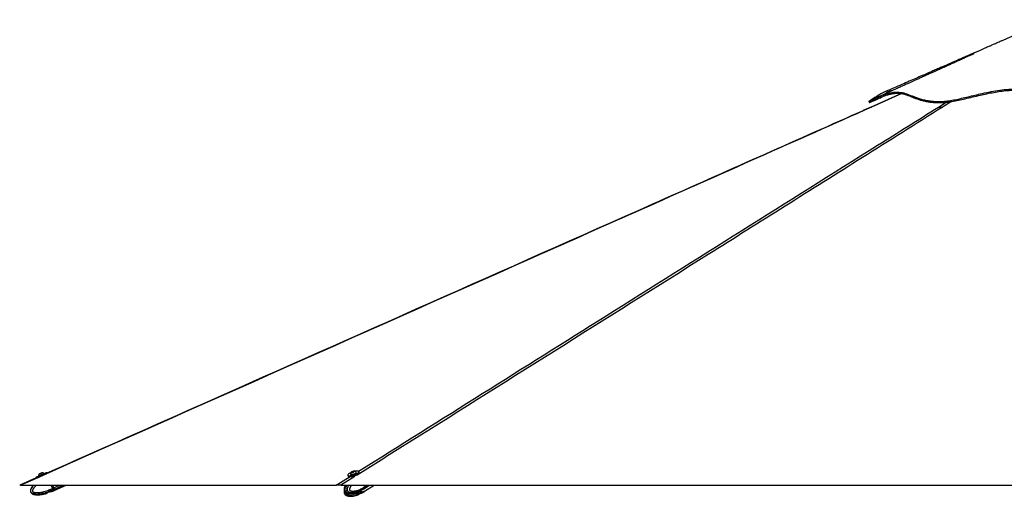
# Model space of a CAD drawing. Header units: millimetres. Extents: x 1689 to 18395, y 1041 to 15955.
# Tile 35 of 44: x 11395 to 14565, y 5935 to 7471. Entities that reach past the tile are written whole.
import ezdxf

# ---------------------------------------------------------------- set-up
doc = ezdxf.new("R2010")
doc.units = ezdxf.units.MM
doc.header["$LTSCALE"] = 2

msp = doc.modelspace()

# ---------------------------------------------------------------- linework, layer by layer
at = {"color": 7, "linetype": 'Continuous', "lineweight": 25}
for p, q in [((14234.3, 7232.53), (14136, 7188.79)), ((14129.22, 7206.87), (14130.89, 7203.2)), ((11448.46, 5993.95), (11395.24, 5970.3)), ((11447.35, 5996.48), (11448.48, 5993.89)), ((11455.55, 6000.92), (11455.85, 6000.25)), ((11473.24, 6007.91), (11472.94, 6008.58)), ((11483.17, 6008.42), (11481.76, 6011.63)), ((12451.39, 6003.23), (12452.38, 6000.02)), ((12460.05, 6006.68), (12460.27, 6005.99)), ((12464.53, 6012.7), (12465.51, 6013.96)), ((12466.79, 6012.59), (12464.53, 6012.7)), ((12465.51, 6013.96), (12468.75, 6015.1)), ((12465.92, 6012.63), (12465.51, 6013.96)), ((12470.03, 6013.74), (12466.79, 6012.59)), ((12468.75, 6015.1), (12471.01, 6014.99)), ((12469.26, 6013.46), (12468.75, 6015.1)), ((12471.01, 6014.99), (12470.03, 6013.74)), ((12478.41, 6011.63), (12478.19, 6012.33)), ((12488.29, 6011.19), (12487.29, 6014.39)), ((11397.39, 5970.28), (12414.34, 5970.28)), ((11501.1, 5960.76), (11496.91, 5970.28)), ((11501.06, 5970.28), (11504.47, 5962.52)), ((11501.1, 5960.76), (11503.98, 5962.03)), ((11501.1, 5960.76), (11501.1, 5960.76)), ((11504.76, 5962.36), (11501.28, 5970.28)), ((11504.76, 5962.37), (11501.28, 5970.28)), ((11508.32, 5954.26), (11544.71, 5970.28)), ((12429.36, 5970.28), (14884.49, 5970.28)), ((12502.97, 5958.79), (12505.08, 5960.1)), ((12505.79, 5965.46), (12504.29, 5970.28)), ((12505.49, 5961.01), (12505.37, 5960.93)), ((12507.44, 5962.22), (12505.49, 5961.01)), ((12505.56, 5960.4), (12521.49, 5970.28)), ((12505.61, 5951.01), (12536.47, 5970.28)), ((12505.79, 5965.45), (12507.83, 5966.72)), ((12505.79, 5965.46), (12505.79, 5965.45)), ((12507.98, 5966.9), (12506.92, 5970.28)), ((12508.38, 5967.06), (12507.38, 5970.28)), ((11483.69, 5946.08), (11481.2, 5944.26)), ((11483.69, 5946.05), (11481.2, 5944.25)), ((11491.88, 5949.43), (11486.17, 5947.5)), ((11491.88, 5949.4), (11486.17, 5947.46)), ((11498.05, 5949.96), (11494.81, 5949.84)), ((11498.05, 5949.96), (11494.81, 5949.82)), ((11498.48, 5950.07), (11504.66, 5952.65)), ((11503.25, 5956.32), (11503.09, 5956.24)), ((11506, 5957.53), (11503.25, 5956.32)), ((11507.77, 5954.02), (11504.66, 5952.65)), ((11508.08, 5954.81), (11506.91, 5957.47)), ((11506.91, 5957.47), (11506.91, 5957.47)), ((12478.03, 5941.34), (12479.94, 5939.53)), ((12482.66, 5944.71), (12478.63, 5942.77)), ((12479.2, 5943.04), (12480.09, 5942.42)), ((12480.09, 5942.42), (12488.52, 5944.23)), ((12487.71, 5941.33), (12482.27, 5939.52)), ((12491.85, 5945.25), (12485.89, 5945.13)), ((12487.71, 5950.8), (12486.57, 5950.43)), ((12488.52, 5944.23), (12490.1, 5945.21)), ((12494.66, 5954.14), (12490.62, 5952.22)), ((12494.66, 5944.68), (12490.62, 5942.74)), ((12493.33, 5945.36), (12497.7, 5947.95)), ((12494.19, 5945.25), (12495.58, 5945.11)), ((12495.62, 5954.57), (12495.58, 5954.56)), ((12499.9, 5949.32), (12497.7, 5947.95)), ((12503.02, 5949.4), (12505.13, 5950.71))]:
    msp.add_line(p, q, dxfattribs=at)
at = {"color": 8, "linetype": 'Continuous', "lineweight": 25}
for p, q in [((14235.33, 7232.3), (14137.67, 7188.78)), ((14352.91, 7188.78), (14378.05, 7204.57)), ((14394.75, 7206.89), (14366.12, 7188.78)), ((12414.34, 5970.28), (12458.75, 5998.2)), ((12474, 5998.35), (12429.36, 5970.28)), ((11503.98, 5962.03), (11500.35, 5970.28)), ((11501.01, 5970.28), (11504.53, 5962.27)), ((11504.66, 5962.6), (11504.47, 5962.52)), ((11504.76, 5962.37), (11522.74, 5970.28)), ((11505.66, 5960.32), (11505.5, 5960.25)), ((11506.75, 5957.86), (11534.97, 5970.28)), ((12507.83, 5966.72), (12506.72, 5970.28)), ((12507.96, 5962.55), (12520.42, 5970.28)), ((12508.38, 5967.06), (12513.57, 5970.28)), ((12477.86, 5941.91), (12478.03, 5941.34)), ((12479.94, 5939.53), (12478.92, 5942.91)), ((12481.3, 5942.68), (12482.27, 5939.52)), ((12487.71, 5941.33), (12486.92, 5943.88)), ((12489.88, 5945.08), (12490.62, 5942.74)), ((12494.66, 5944.68), (12494.49, 5945.22))]:
    msp.add_line(p, q, dxfattribs=at)
at = {"color": 7, "linetype": 'Continuous', "lineweight": 25, "flags": 128}
for points in [[(11447.35, 5996.48), (11447.36, 5996.49), (11447.83, 5996.7), (11448.95, 5997.2), (11450.66, 5997.96), (11452.91, 5998.96), (11455.61, 6000.15), (11458.65, 6001.49), (11461.91, 6002.93), (11465.28, 6004.41), (11468.62, 6005.88), (11471.8, 6007.28), (11474.71, 6008.55), (11477.22, 6009.65), (11479.25, 6010.54), (11480.71, 6011.18), (11481.56, 6011.54), (11481.76, 6011.63)], [(11449.91, 5993.8), (11450.36, 5994), (11452.07, 5994.76), (11454.32, 5995.75), (11457.02, 5996.94), (11460.06, 5998.28), (11463.32, 5999.72), (11466.69, 6001.21), (11470.03, 6002.68), (11473.21, 6004.07), (11476.12, 6005.35), (11478.63, 6006.45), (11480.66, 6007.34), (11481.71, 6007.79)], [(11455.55, 6000.92), (11455.71, 6000.99), (11456.47, 6001.34), (11457.81, 6001.93), (11459.63, 6002.73), (11461.79, 6003.68), (11464.13, 6004.72), (11466.48, 6005.75), (11468.67, 6006.71), (11470.52, 6007.52), (11471.91, 6008.13), (11472.74, 6008.49), (11472.94, 6008.58)], [(11457.99, 6007.17), (11458.2, 6007.27), (11459.02, 6007.63), (11460.35, 6008.22), (11461.98, 6008.94), (11463.67, 6009.68), (11465.15, 6010.33), (11466.2, 6010.79), (11466.67, 6010.99), (11466.68, 6011)], [(12453.54, 6007), (12452.16, 6005.6), (12451.43, 6004.33), (12451.38, 6003.23), (12452.03, 6002.35), (12453.35, 6001.71), (12455.28, 6001.35), (12457.74, 6001.27), (12460.66, 6001.48), (12463.91, 6001.97), (12467.36, 6002.73), (12470.9, 6003.72), (12474.37, 6004.91), (12477.65, 6006.24), (12480.61, 6007.68), (12483.14, 6009.16), (12485.13, 6010.62), (12486.52, 6012.01), (12487.25, 6013.29), (12487.29, 6014.39), (12486.64, 6015.27), (12485.33, 6015.91), (12483.4, 6016.27), (12480.93, 6016.35), (12478.02, 6016.14), (12474.77, 6015.64), (12473.37, 6015.37)], [(12452.38, 6000.02), (12453.03, 5999.14), (12454.34, 5998.5), (12456.27, 5998.14), (12458.74, 5998.06), (12461.66, 5998.27), (12464.9, 5998.77), (12468.36, 5999.53), (12471.89, 6000.52), (12475.37, 6001.7), (12478.65, 6003.04), (12481.61, 6004.47), (12484.13, 6005.95), (12486.13, 6007.41), (12487.52, 6008.81), (12488.25, 6010.08), (12488.29, 6011.18), (12488.29, 6011.19)], [(12460.03, 6007.1), (12460.2, 6006.41), (12461.02, 6005.92), (12462.45, 6005.7)], [(12460.27, 6005.99), (12460.42, 6005.71), (12461.24, 6005.23), (12462.66, 6005.01)], [(12462.45, 6005.7), (12464.37, 6005.76), (12466.64, 6006.1), (12469.09, 6006.69), (12471.55, 6007.49), (12473.83, 6008.44), (12475.76, 6009.47), (12477.19, 6010.5), (12478.03, 6011.46), (12478.21, 6012.27), (12477.97, 6012.68)], [(12462.66, 6005.01), (12464.58, 6005.07), (12466.85, 6005.41), (12469.31, 6006), (12471.77, 6006.8), (12474.04, 6007.74), (12475.97, 6008.77), (12477.41, 6009.8), (12478.25, 6010.76), (12478.43, 6011.57), (12478.41, 6011.63)], [(12464.43, 6011.94), (12465.87, 6012.03), (12467.6, 6012.4), (12469.36, 6012.98), (12470.87, 6013.7), (12471.91, 6014.44), (12472.32, 6015.09), (12472.04, 6015.55), (12471.11, 6015.75), (12469.67, 6015.66), (12467.94, 6015.3), (12466.19, 6014.71), (12464.67, 6014), (12463.63, 6013.26), (12463.22, 6012.61), (12463.5, 6012.15), (12464.43, 6011.94)], [(11506.75, 5957.86), (11506.57, 5958.27), (11506.36, 5958.74), (11506.13, 5959.26), (11505.88, 5959.82), (11505.62, 5960.43), (11505.34, 5961.06), (11505.05, 5961.71), (11504.76, 5962.37)], [(11505.75, 5960.11), (11505.66, 5960.31), (11505.56, 5960.55), (11505.45, 5960.81), (11505.32, 5961.09), (11505.19, 5961.39), (11505.05, 5961.71), (11504.91, 5962.03), (11504.76, 5962.36)], [(12505.31, 5960.25), (12506.43, 5961.01), (12507.96, 5962.55)], [(12507.98, 5966.9), (12507.98, 5966.89), (12507.97, 5966.85), (12507.94, 5966.81), (12507.89, 5966.77), (12507.83, 5966.72)], [(11504.66, 5952.65), (11504.63, 5952.71), (11504.56, 5952.89), (11504.43, 5953.17), (11504.26, 5953.57), (11504.03, 5954.08), (11503.76, 5954.7), (11503.45, 5955.42), (11503.09, 5956.24)], [(11508.09, 5954.76), (11508.22, 5954.48), (11508.32, 5954.26), (11508.22, 5954.5), (11507.92, 5955.19), (11507.42, 5956.32), (11506.75, 5957.86)]]:
    msp.add_lwpolyline(points, dxfattribs=at)
at = {"color": 7, "linetype": 'Continuous', "lineweight": 25}
for centre, radius, start, end in [((11466.17, 6000.38), 10.63, 140.29596, 177.0936), ((11466.17, 6000.38), 10.63, 50.41694, 87.21459), ((12475.45, 5978.29), 36.12, 111.36035, 127.33874), ((12470.48, 6005.14), 10.63, 128.40755, 169.38183), ((12470.48, 6005.14), 10.63, 45.17188, 86.14617), ((11539.07, 5882.67), 86.76, 113.45613, 113.85198), ((12503.76, 5965.21), 4.97, 327.62475, 21.84911), ((11505.82, 5958.06), 0.56, 289.32072, 16.90284), ((12483.67, 5951.68), 7.31, 258.68454, 296.51488), ((12485.37, 5937.52), 5.81, 90.90861, 113.31406), ((12499.71, 5963.56), 13.87, 232.78888, 295.16125)]:
    msp.add_arc(centre, radius, start, end, dxfattribs=at)
at = {"color": 8, "linetype": 'Continuous', "lineweight": 25}
for centre, radius, start, end in [((12497.98, 5966.78), 9.42, 301.98438, 321.60677), ((12498.44, 5965.34), 17.4, 234.91153, 267.53662), ((12497.88, 5957.81), 9.86, 268.9469, 301.44265)]:
    msp.add_arc(centre, radius, start, end, dxfattribs=at)
at = {"color": 7, "linetype": 'Continuous', "lineweight": 25}
for centre, major_axis, ratio, start_param, end_param in [((11465.96, 6000.85), (8.7, 3.83), 0.0156602, 4.1199863, 5.2560833), ((11504.07, 5962.05), (-2.42, 5.49), 0.0149196, 1.5690011, 2.5315518), ((11504.52, 5962.54), (-1.21, 2.75), 0.0166651, 1.569001, 2.5485741), ((11504.62, 5962.29), (-2.18, 4.94), 0.0166651, 1.569001, 2.5315517), ((11499.56, 5974.17), (-7.35, 16.7), 0.0166651, 2.5485741, 3.1397973), ((12493.7, 5978.64), (-11.32, 18.57), 0.6359589, 3.146723, 3.3742105), ((12503.65, 5966.75), (-3.13, 5.12), 0.6368561, 3.3738443, 4.336395), ((11499.01, 5973.93), (-8.76, 19.91), 0.0161836, 2.5315518, 3.1397973), ((11499.56, 5974.17), (-8.52, 19.36), 0.0166651, 2.5315517, 3.1402924), ((12493.7, 5969.22), (-11.37, 18.54), 0.6343786, 2.7616319, 3.1669929)]:
    msp.add_ellipse(centre, major_axis=major_axis, ratio=ratio, start_param=start_param, end_param=end_param, dxfattribs=at)
at = {"color": 8, "linetype": 'Continuous', "lineweight": 25}
msp.add_ellipse((12493.7, 5969.22), major_axis=(-11.68, 18.35), ratio=0.6583803, start_param=2.1852582, end_param=2.7508127, dxfattribs=at)
at = {"color": 7, "linetype": 'Continuous', "lineweight": 25}
for points, knots in [([(14708.98, 7470.56), (14707.95, 7470.1), (14700.57, 7466.74), (14687.67, 7460.88), (14671.14, 7453.36), (14657.14, 7446.99), (14645.67, 7441.78), (14636.72, 7437.71), (14630.82, 7435.03), (14627.17, 7433.37), (14624.81, 7432.3), (14622.58, 7431.28), (14620.4, 7430.29), (14618.31, 7429.32), (14616.08, 7428.28), (14614.1, 7427.35), (14612.65, 7426.71), (14610.93, 7425.97), (14609.05, 7425.18), (14606.61, 7424.12), (14602.75, 7422.42), (14596.81, 7419.79), (14588.77, 7416.24), (14579.29, 7412.05), (14569.8, 7407.87), (14560.78, 7403.9), (14552.26, 7400.16), (14544.23, 7396.63), (14536.67, 7393.32), (14528.42, 7389.7), (14519.7, 7385.88), (14510.71, 7381.94), (14502.39, 7378.3), (14493.93, 7374.59), (14484.51, 7370.47), (14473.72, 7365.75), (14461.5, 7360.41), (14448.17, 7354.59), (14434.71, 7348.71), (14421.99, 7343.15), (14410.57, 7338.17), (14400.34, 7333.7), (14391.43, 7329.81), (14382.81, 7326.05), (14373.51, 7322), (14362.42, 7317.15), (14349.52, 7311.53), (14334.84, 7305.13), (14318.37, 7297.95), (14300.13, 7289.99), (14280.11, 7281.26), (14258.33, 7271.77), (14234.79, 7261.51), (14209.49, 7250.49), (14192.06, 7242.89), (14183.05, 7238.97)], [0, 0, 0, 0, 0.0053616, 0.0385038, 0.067248, 0.0915995, 0.111564, 0.127147, 0.1383534, 0.1423618, 0.1462155, 0.1506365, 0.1559536, 0.1623506, 0.1698664, 0.1816756, 0.1946112, 0.2061114, 0.2206008, 0.2319743, 0.2412032, 0.2522881, 0.2682904, 0.2867123, 0.3042809, 0.3209245, 0.3366539, 0.3514791, 0.3654074, 0.3784307, 0.3970739, 0.4135104, 0.4277848, 0.4423688, 0.4592697, 0.4786179, 0.5005757, 0.5251362, 0.5504961, 0.573226, 0.5937598, 0.6121059, 0.6282873, 0.6416843, 0.6582921, 0.6781074, 0.7011262, 0.7273443, 0.7567567, 0.7893584, 0.8251437, 0.8641067, 0.9062414, 0.9515413, 1, 1, 1, 1]), ([(14467.84, 7361.02), (14467.85, 7361.03), (14467.88, 7361.04), (14467.55, 7360.89), (14466.61, 7360.47), (14464.14, 7359.36), (14459.6, 7357.31), (14452.95, 7354.3), (14444.36, 7350.41), (14433.21, 7345.37), (14420.33, 7339.54), (14406.95, 7333.5), (14394.78, 7327.99), (14384.05, 7323.15), (14374.75, 7318.95), (14366.76, 7315.33), (14359.43, 7312.02), (14351.9, 7308.62), (14343.38, 7304.78), (14333.59, 7300.36), (14322.54, 7295.37), (14310.71, 7290.03), (14298.53, 7284.54), (14286.97, 7279.32), (14276.48, 7274.59), (14268.52, 7271), (14262.66, 7268.36), (14257.98, 7266.25), (14252.51, 7263.78), (14245.07, 7260.42), (14235.33, 7256.04), (14223.11, 7250.53), (14208.79, 7244.07), (14192.38, 7236.67), (14173.89, 7228.34), (14160.89, 7222.48), (14154.04, 7219.4)], [0, 0, 0, 0, 0.00149939, 0.00486573, 0.0086512, 0.01814346, 0.03455427, 0.05656368, 0.08440317, 0.11817531, 0.16350977, 0.20682511, 0.24548498, 0.27952841, 0.30899061, 0.33390393, 0.35537018, 0.37808814, 0.40480367, 0.43550745, 0.47018872, 0.50881881, 0.5469221, 0.58484449, 0.61776384, 0.64569761, 0.6598302, 0.67288934, 0.68967045, 0.71113859, 0.74279764, 0.78107564, 0.82595578, 0.87741849, 0.93544151, 1, 1, 1, 1]), ([(14183.08, 7238.85), (14181.59, 7238.23), (14176.21, 7236.01), (14167.09, 7231.18), (14156.85, 7225.32), (14148.1, 7219.84), (14140.94, 7215.1), (14135.62, 7211.43), (14132.01, 7208.87), (14129.98, 7207.39), (14129.1, 7206.8), (14129.27, 7206.91), (14129.29, 7206.92)], [0, 0, 0, 0, 0.0568876, 0.2052779, 0.3528602, 0.4752196, 0.5969782, 0.7180993, 0.8085584, 0.8986595, 0.9885913, 1, 1, 1, 1]), ([(14129.33, 7206.95), (14129.38, 7206.98), (14129.5, 7207.07), (14131.75, 7208.35), (14136.1, 7210.69), (14142.17, 7213.8), (14149.57, 7217.38), (14158.04, 7221.22), (14167.94, 7225.35), (14179.14, 7229.51), (14191.41, 7233.3), (14203.71, 7236.12), (14215.63, 7237.59), (14226.47, 7237.32), (14236.52, 7235.68), (14246.09, 7233.06), (14255.68, 7229.66), (14265.59, 7225.74), (14276.15, 7221.56), (14287.66, 7217.37), (14300.48, 7213.46), (14314.4, 7210.28), (14329.46, 7208.04), (14345.5, 7206.85), (14363.07, 7206.83), (14381.83, 7208.59), (14401.59, 7211.73), (14422.22, 7215.93), (14443.55, 7220.83), (14465.48, 7226.1), (14489.43, 7231.78), (14515.47, 7237.49), (14543.63, 7242.62), (14572.3, 7246.29), (14601.25, 7247.85), (14630.59, 7246.87), (14660.24, 7243.81), (14690.28, 7239.06), (14720.41, 7233.2), (14748.6, 7227.22), (14774.9, 7221.69), (14799.28, 7216.89), (14823.96, 7212.66), (14846.92, 7209.59), (14868.02, 7207.7), (14887.11, 7206.81), (14906.17, 7206.87), (14927.24, 7208.14), (14950.18, 7210.88), (14974.79, 7215.12), (14998.95, 7220.23), (15022.7, 7225.8), (15046.12, 7231.5), (15070.85, 7237.4), (15096.95, 7243.06), (15124.56, 7247.88), (15152.23, 7251.03), (15179.93, 7252), (15207.38, 7250.45), (15234.09, 7247.03), (15259.79, 7242.35), (15284.4, 7236.91), (15308, 7231.14), (15330.67, 7225.34), (15352.47, 7219.84), (15373.4, 7214.91), (15393.41, 7210.88), (15412.39, 7208.03), (15432.9, 7206.57), (15454.28, 7207.25), (15477.28, 7207.42), (15499.12, 7207.7), (15519.88, 7207.91), (15539.57, 7208.09), (15558.09, 7208.23), (15576.26, 7208.34), (15593.67, 7208.4), (15609.95, 7208.4), (15624.17, 7208.35), (15636.27, 7208.23), (15646.14, 7208.05), (15652.4, 7207.84), (15656.18, 7207.64), (15658.38, 7207.47), (15659.92, 7207.27), (15660.77, 7207.08), (15660.96, 7206.77), (15659.64, 7208.09), (15656.73, 7211.19), (15652.18, 7215.84), (15646.47, 7221.38), (15639.8, 7227.35), (15632.36, 7233.4), (15624.28, 7239.06), (15616.65, 7243.65), (15611.66, 7245.63), (15609.62, 7246.44)], [0, 0, 0, 0, 0.0051513, 0.0142669, 0.0234269, 0.0326332, 0.0418826, 0.0511795, 0.0605227, 0.0717903, 0.0831217, 0.0945194, 0.1059838, 0.1174842, 0.1282607, 0.1390369, 0.14981, 0.1605785, 0.171339, 0.182091, 0.1928305, 0.2035535, 0.2130698, 0.2225697, 0.2319547, 0.2412899, 0.2507028, 0.2601932, 0.2697544, 0.2793898, 0.2890955, 0.3008293, 0.3126559, 0.3245782, 0.3365892, 0.3485774, 0.3611149, 0.3736738, 0.386242, 0.3988009, 0.408648, 0.4184674, 0.4282461, 0.4379728, 0.445303, 0.4525957, 0.4598446, 0.4670817, 0.4767618, 0.4864736, 0.4962069, 0.5059471, 0.5156871, 0.5254162, 0.5370628, 0.5486667, 0.5602215, 0.5717163, 0.5830401, 0.5941027, 0.6047954, 0.6151339, 0.6251758, 0.6349641, 0.6445408, 0.6539292, 0.663159, 0.6722549, 0.6812435, 0.6944015, 0.7077108, 0.7210853, 0.7345908, 0.7482994, 0.7622397, 0.7762296, 0.7925844, 0.808982, 0.8254287, 0.8419321, 0.8584973, 0.8751311, 0.8834776, 0.8918442, 0.9002317, 0.9086434, 0.916897, 0.9249417, 0.9346001, 0.9442513, 0.9539183, 0.9636197, 0.9733769, 0.9832091, 0.9931371, 1, 1, 1, 1]), ([(14131.07, 7203.36), (14131.09, 7203.37), (14131.12, 7203.4), (14133.19, 7204.59), (14137, 7206.65), (14142.77, 7209.64), (14150.42, 7213.37), (14159.82, 7217.65), (14170.57, 7222.1), (14181.97, 7226.25), (14193.27, 7229.68), (14204.17, 7232.2), (14214.79, 7233.7), (14224.79, 7233.84), (14234.27, 7232.72), (14243.44, 7230.58), (14252.56, 7227.63), (14261.86, 7224.08), (14271.62, 7220.16), (14281.81, 7216.23), (14292.6, 7212.51), (14303.9, 7209.27), (14316.15, 7206.57), (14329.41, 7204.55), (14344.09, 7203.35), (14360.35, 7203.08), (14377.9, 7204.34), (14396.91, 7207.03), (14417.2, 7210.92), (14439.41, 7215.89), (14462.98, 7221.53), (14486.58, 7227.16), (14509.26, 7232.22), (14530.91, 7236.5), (14552.8, 7240.04), (14574.85, 7242.59), (14597.03, 7243.89), (14619.23, 7243.67), (14641.47, 7242.16), (14663.74, 7239.54), (14686.09, 7236.04), (14708.53, 7231.87), (14731.14, 7227.24), (14753.87, 7222.42), (14776.8, 7217.62), (14799.26, 7213.23), (14821.36, 7209.43), (14842.64, 7206.45), (14864.4, 7204.27), (14886.62, 7203.11), (14909.71, 7203.27), (14932.85, 7205.03), (14957.64, 7208.35), (14983.85, 7213.21), (15011.3, 7219.35), (15038.36, 7225.91), (15065.15, 7232.39), (15091.88, 7238.34), (15118.69, 7243.29), (15145.77, 7246.77), (15173.05, 7248.28), (15200.56, 7247.28), (15228.01, 7244.13), (15255.35, 7239.36), (15282.77, 7233.37), (15310.18, 7226.61), (15336.61, 7219.82), (15361.71, 7213.61), (15384.89, 7208.54), (15403.99, 7205.36), (15419.2, 7203.73), (15431.31, 7203.2), (15442.99, 7203.33), (15458.27, 7203.6), (15474.49, 7203.77), (15491.37, 7203.97), (15506.56, 7204.14), (15521.64, 7204.29), (15536.51, 7204.42), (15549.91, 7204.53), (15562.32, 7204.61), (15569.83, 7204.65), (15573.58, 7204.67)], [0, 0, 0, 0, 0.0068831, 0.0174327, 0.0280578, 0.0400397, 0.0529281, 0.0658549, 0.0801857, 0.094528, 0.1075214, 0.1205519, 0.1336034, 0.1467553, 0.1599437, 0.1732199, 0.1865094, 0.199833, 0.2131752, 0.2265283, 0.2386329, 0.2507654, 0.2621494, 0.2734002, 0.2847236, 0.2961502, 0.3076823, 0.3192316, 0.3316782, 0.3441784, 0.3580609, 0.3719658, 0.3837552, 0.3955526, 0.4073627, 0.4191921, 0.4310162, 0.4429092, 0.4548388, 0.4668598, 0.4788983, 0.4910112, 0.5031328, 0.5152878, 0.5273092, 0.5393485, 0.5502746, 0.5612335, 0.5715244, 0.5827719, 0.5941083, 0.6055659, 0.6171182, 0.6314307, 0.6458351, 0.6602788, 0.6747813, 0.6892973, 0.7038685, 0.7184736, 0.7331544, 0.7476892, 0.7623046, 0.7769751, 0.7916719, 0.8069418, 0.8222292, 0.8361008, 0.8500263, 0.8631353, 0.8711501, 0.8792037, 0.887466, 0.8957299, 0.9123022, 0.9238916, 0.9354926, 0.9495615, 0.9626489, 0.9757511, 0.98787, 1, 1, 1, 1]), ([(14203.34, 7241.61), (14202.19, 7241.39), (14197.2, 7240.42), (14190.77, 7238.03), (14185.69, 7235.67), (14184.64, 7235.19)], [0, 0, 0, 0, 0.19193654, 0.8340349, 1, 1, 1, 1]), ([(14131.09, 7203.33), (14141.38, 7208.01), (14157.1, 7215.16), (14172.82, 7222.31), (14178.26, 7224.78)], [0, 0, 0, 0, 0.6545336, 1, 1, 1, 1]), ([(14137.67, 7188.78), (14015.87, 7134.58), (13660.07, 6976.24), (12836.11, 6609.88), (12044.47, 6257.94), (11486.88, 6010.06), (11397.39, 5970.28)], [0, 0, 0, 0, 0.133354, 0.3895813, 0.9020384, 1, 1, 1, 1]), ([(14136, 7188.79), (14115.58, 7179.71), (13881.22, 7075.41), (13168.74, 6758.72), (12304.78, 6374.6), (11654.76, 6085.66), (11482.82, 6009.23)], [0, 0, 0, 0, 0.0230887, 0.2650393, 0.8055814, 1, 1, 1, 1]), ([(14352.91, 7188.78), (14353.61, 7188.78), (14355.03, 7188.78), (14358.04, 7188.78), (14361.73, 7188.78), (14364.64, 7188.78), (14366.12, 7188.78)], [0, 0, 0, 0, 0.2383559, 0.4834234, 0.7373532, 1, 1, 1, 1]), ([(11397.39, 5970.28), (11397.26, 5970.28), (11396.55, 5970.28), (11395.65, 5970.28), (11395.08, 5970.28), (11395.23, 5970.28), (11395.25, 5970.28)], [0, 0, 0, 0, 0.0974599, 0.5218186, 0.9584682, 1, 1, 1, 1]), ([(11438.64, 5970.28), (11438.23, 5969.85), (11437.38, 5968.95), (11436.19, 5967.49), (11434.76, 5965.66), (11433.45, 5963.77), (11432.09, 5961.5), (11430.71, 5958.73), (11429.47, 5954.95), (11429.34, 5950.79), (11430.65, 5947.25), (11432.55, 5945.01), (11434.73, 5943.35), (11437.03, 5942.13), (11439.64, 5941.18), (11442.45, 5940.47), (11445.02, 5940.05), (11447.42, 5939.8), (11449.88, 5939.64), (11452.69, 5939.6), (11455.84, 5939.69), (11458.84, 5939.9), (11461.86, 5940.22), (11465.39, 5940.69), (11468.54, 5941.23), (11471.31, 5941.78), (11473.85, 5942.32), (11476.39, 5942.92), (11478.91, 5943.56), (11480.16, 5943.91), (11480.79, 5944.08)], [0, 0, 0, 0, 0.0225175, 0.0473276, 0.072191, 0.1113045, 0.1350362, 0.1731984, 0.2294698, 0.2862425, 0.3285043, 0.3707098, 0.3965255, 0.4332903, 0.4697367, 0.502076, 0.5441807, 0.5692078, 0.5942998, 0.6384056, 0.6764101, 0.7148036, 0.753574, 0.7924189, 0.8507939, 0.8756323, 0.9004705, 0.9502138, 0.975098, 1, 1, 1, 1]), ([(11501.1, 5960.76), (11501.24, 5960.46), (11501.53, 5959.84), (11501.95, 5958.96), (11502.35, 5958.12), (11502.7, 5957.41), (11503, 5956.82), (11503.17, 5956.49), (11503.25, 5956.33), (11503.25, 5956.32)], [0, 0, 0, 0, 0.1727117, 0.3504341, 0.523145, 0.7008597, 0.8420721, 0.9859711, 1, 1, 1, 1]), ([(12429.36, 5970.28), (12429, 5970.28), (12427.18, 5970.28), (12424.05, 5970.28), (12420.17, 5970.28), (12416.88, 5970.28), (12415.12, 5970.28), (12414.38, 5970.28), (12414.34, 5970.28)], [0, 0, 0, 0, 0.0530565, 0.2728854, 0.4925364, 0.7381047, 0.9839564, 1, 1, 1, 1]), ([(12443.49, 5970.28), (12443.34, 5970.02), (12442.56, 5968.62), (12441.59, 5966.13), (12440.59, 5963.07), (12439.96, 5960.37), (12439.74, 5957.77), (12439.94, 5955.3), (12440.55, 5953.16), (12441.53, 5951.31), (12442.76, 5949.9), (12444.16, 5948.65), (12445.21, 5948.05), (12445.79, 5947.72)], [0, 0, 0, 0, 0.0368148, 0.2024399, 0.3188852, 0.4198383, 0.5193291, 0.6114404, 0.6981302, 0.7696695, 0.8486093, 0.9151381, 1, 1, 1, 1]), ([(12446.09, 5947.57), (12445.74, 5947.76), (12444.69, 5948.32), (12443.09, 5949.63), (12441.78, 5951.4), (12440.83, 5953.53), (12440.27, 5956.08), (12440.35, 5959.14), (12440.81, 5961.88), (12441.42, 5964.16), (12442.1, 5966.12), (12442.93, 5968.14), (12443.53, 5969.48), (12443.96, 5970.28), (12443.96, 5970.28)], [0, 0, 0, 0, 0.0591531, 0.1755058, 0.2833403, 0.3302131, 0.4421364, 0.5604336, 0.650916, 0.7429029, 0.824666, 0.8886809, 0.9995988, 1, 1, 1, 1]), ([(12505.79, 5965.45), (12505.88, 5965.15), (12506.06, 5964.54), (12506.17, 5963.66), (12506.16, 5962.81), (12506.04, 5962.1), (12505.82, 5961.51), (12505.62, 5961.18), (12505.5, 5961.03), (12505.49, 5961.01)], [0, 0, 0, 0, 0.1727117, 0.3504341, 0.523145, 0.7008597, 0.8420721, 0.9859711, 1, 1, 1, 1]), ([(11480.79, 5944.08), (11480.82, 5944.09), (11480.87, 5944.12), (11481.11, 5944.22), (11481.2, 5944.26)], [0, 0, 0, 0, 0.64357563, 1, 1, 1, 1]), ([(11481.2, 5944.25), (11481.05, 5944.19), (11480.83, 5944.09), (11480.8, 5944.08), (11480.79, 5944.08)], [0, 0, 0, 0, 0.64357607, 1, 1, 1, 1]), ([(11483.69, 5946.08), (11483.85, 5946.24), (11484.17, 5946.55), (11485.01, 5947.05), (11485.73, 5947.35), (11486.12, 5947.48), (11486.17, 5947.5)], [0, 0, 0, 0, 0.32091697, 0.64238538, 0.95037848, 1, 1, 1, 1]), ([(11486.17, 5947.46), (11486.01, 5947.41), (11485.68, 5947.3), (11485.22, 5947.1), (11484.79, 5946.88), (11484.41, 5946.65), (11484.08, 5946.42), (11483.84, 5946.22), (11483.73, 5946.1), (11483.69, 5946.05)], [0, 0, 0, 0, 0.1474445, 0.2992089, 0.4466507, 0.5982602, 0.7480688, 0.9017932, 1, 1, 1, 1]), ([(11491.88, 5949.43), (11492.22, 5949.54), (11492.91, 5949.76), (11493.89, 5949.89), (11494.5, 5949.89), (11494.77, 5949.85), (11494.81, 5949.84)], [0, 0, 0, 0, 0.3050923, 0.6095832, 0.9298248, 1, 1, 1, 1]), ([(11494.81, 5949.82), (11494.69, 5949.83), (11494.46, 5949.86), (11494.01, 5949.85), (11493.51, 5949.8), (11492.98, 5949.71), (11492.42, 5949.58), (11492.06, 5949.46), (11491.88, 5949.4)], [0, 0, 0, 0, 0.1670415, 0.338809, 0.5058933, 0.6782451, 0.8365005, 1, 1, 1, 1]), ([(11498.05, 5949.96), (11498.2, 5950), (11498.45, 5950.06), (11498.47, 5950.06), (11498.48, 5950.07)], [0, 0, 0, 0, 0.63518484, 1, 1, 1, 1]), ([(11498.48, 5950.07), (11498.45, 5950.06), (11498.4, 5950.05), (11498.14, 5949.98), (11498.05, 5949.96)], [0, 0, 0, 0, 0.63506351, 1, 1, 1, 1]), ([(11508.08, 5954.81), (11508.1, 5954.75), (11508.14, 5954.62), (11508.12, 5954.41), (11508.03, 5954.23), (11507.91, 5954.09), (11507.81, 5954.04), (11507.77, 5954.02)], [0, 0, 0, 0, 0.2146538, 0.4293071, 0.6439758, 0.8586748, 1, 1, 1, 1]), ([(12440.59, 5953.34), (12440.58, 5953.34), (12440.32, 5952.51), (12439.97, 5950.77), (12439.74, 5948.18), (12439.94, 5945.7), (12440.56, 5943.57), (12441.54, 5941.72), (12442.77, 5940.32), (12444.16, 5939.08), (12445.18, 5938.5), (12445.75, 5938.18)], [0, 0, 0, 0, 0.0011748, 0.1499616, 0.296447, 0.4320114, 0.5595369, 0.6648893, 0.780888, 0.8787318, 1, 1, 1, 1]), ([(12487.16, 5951.03), (12486.13, 5950.24), (12483.85, 5948.48), (12480.65, 5946.31), (12477.61, 5944.42), (12474.95, 5942.9), (12472.25, 5941.5), (12469.13, 5940.06), (12466.23, 5938.91), (12463.55, 5938.04), (12461.23, 5937.39), (12458.58, 5936.81), (12456.05, 5936.49), (12453.97, 5936.41), (12452.34, 5936.44), (12450.7, 5936.6), (12449.13, 5936.89), (12447.65, 5937.32), (12446.55, 5937.75), (12445.92, 5938.09), (12445.75, 5938.18)], [0, 0, 0, 0, 0.0810547, 0.1792859, 0.2454764, 0.3117181, 0.3781292, 0.4446052, 0.5396809, 0.5873414, 0.6350433, 0.7039152, 0.7730026, 0.810282, 0.8476273, 0.8852312, 0.9229594, 0.9553336, 0.9878908, 1, 1, 1, 1]), ([(12446.06, 5938.12), (12446.84, 5937.7), (12449.19, 5936.45), (12454.21, 5935.16), (12458.28, 5934.96), (12460.71, 5934.85)], [0, 0, 0, 0, 0.1665073, 0.5011825, 1, 1, 1, 1]), ([(12446.13, 5947.65), (12446.89, 5947.25), (12449.22, 5946.02), (12452.46, 5945.08), (12454.81, 5944.92), (12455.51, 5944.88)], [0, 0, 0, 0, 0.2522252, 0.7772625, 1, 1, 1, 1]), ([(12460.93, 5944.39), (12463.71, 5944.56), (12468.76, 5944.86), (12474.73, 5946.27), (12478.71, 5947.43), (12481, 5948.18), (12483.25, 5948.99), (12485.03, 5949.65), (12486.31, 5950.21), (12486.6, 5950.34)], [0, 0, 0, 0, 0.3099318, 0.5640938, 0.6909232, 0.7788811, 0.8370398, 0.9635726, 1, 1, 1, 1]), ([(12467.09, 5935.42), (12467.76, 5935.47), (12470.75, 5935.7), (12474.72, 5936.77), (12478.76, 5937.94), (12481.07, 5938.71), (12483.32, 5939.53), (12485.12, 5940.2), (12486.41, 5940.77), (12486.71, 5940.91)], [0, 0, 0, 0, 0.0977043, 0.4309704, 0.597003, 0.7117097, 0.7869278, 0.9503546, 1, 1, 1, 1]), ([(12478.03, 5941.34), (12477.94, 5941.5), (12477.75, 5941.82), (12477.94, 5942.32), (12478.32, 5942.62), (12478.59, 5942.75), (12478.63, 5942.77)], [0, 0, 0, 0, 0.32091697, 0.64238538, 0.95037848, 1, 1, 1, 1]), ([(12478.64, 5942.1), (12478.64, 5942.09), (12478.63, 5942.02), (12478.58, 5942), (12478.5, 5942.03), (12478.39, 5942.14), (12478.3, 5942.26), (12478.22, 5942.42), (12478.2, 5942.47)], [0, 0, 0, 0, 0.0298871, 0.27730407, 0.531608, 0.62573459, 0.87929864, 1, 1, 1, 1]), ([(12478.61, 5942.11), (12478.65, 5942.23), (12478.72, 5942.45), (12478.66, 5942.68), (12478.64, 5942.77)], [0, 0, 0, 0, 0.5657161, 1, 1, 1, 1]), ([(12480.82, 5939.35), (12480.58, 5939.36), (12480.2, 5939.38), (12480.01, 5939.49), (12479.94, 5939.53)], [0, 0, 0, 0, 0.6435756, 1, 1, 1, 1]), ([(12482.27, 5939.52), (12481.93, 5939.46), (12481.4, 5939.36), (12480.97, 5939.35), (12480.82, 5939.35)], [0, 0, 0, 0, 0.64357607, 1, 1, 1, 1]), ([(12482.66, 5944.71), (12482.93, 5944.82), (12483.46, 5945.03), (12484.53, 5945.17), (12485.36, 5945.17), (12485.81, 5945.13), (12485.89, 5945.13)], [0, 0, 0, 0, 0.30509233, 0.60958316, 0.92982476, 1, 1, 1, 1]), ([(12485.28, 5943.33), (12485.3, 5943.21), (12485.36, 5942.97), (12485.27, 5942.62), (12485.08, 5942.32), (12484.78, 5942.1), (12484.49, 5942.01), (12484.18, 5941.99), (12483.87, 5942.04), (12483.51, 5942.22), (12483.22, 5942.5), (12483.12, 5942.74), (12483.07, 5942.86)], [0, 0, 0, 0, 0.1043681, 0.2087075, 0.3127248, 0.4190019, 0.5282372, 0.5686689, 0.6775865, 0.7865951, 0.8932335, 1, 1, 1, 1]), ([(12487.71, 5950.8), (12488.03, 5950.96), (12488.68, 5951.28), (12489.67, 5951.77), (12490.3, 5952.07), (12490.58, 5952.2), (12490.62, 5952.22)], [0, 0, 0, 0, 0.320917, 0.6423854, 0.9503785, 1, 1, 1, 1]), ([(12490.62, 5942.74), (12490.5, 5942.69), (12490.26, 5942.58), (12489.84, 5942.38), (12489.4, 5942.16), (12488.94, 5941.93), (12488.47, 5941.69), (12488.05, 5941.49), (12487.8, 5941.37), (12487.71, 5941.33)], [0, 0, 0, 0, 0.1474445, 0.2992089, 0.4466507, 0.5982602, 0.7480688, 0.9017932, 1, 1, 1, 1]), ([(12492.54, 5945.31), (12492.5, 5945.25), (12492.4, 5945.08), (12492.23, 5944.97), (12492.01, 5944.88), (12491.78, 5944.87), (12491.51, 5944.99), (12491.27, 5945.22), (12491.18, 5945.45), (12491.14, 5945.57)], [0, 0, 0, 0, 0.1024085, 0.2711676, 0.3336311, 0.5018992, 0.670308, 0.8350551, 1, 1, 1, 1]), ([(12491.85, 5945.25), (12492.2, 5945.29), (12492.75, 5945.35), (12493.17, 5945.35), (12493.33, 5945.36)], [0, 0, 0, 0, 0.63518484, 1, 1, 1, 1]), ([(12493.33, 5945.36), (12493.57, 5945.35), (12493.95, 5945.34), (12494.12, 5945.27), (12494.19, 5945.25)], [0, 0, 0, 0, 0.6350635, 1, 1, 1, 1]), ([(12494.66, 5954.14), (12494.88, 5954.25), (12495.31, 5954.46), (12495.62, 5954.59), (12495.61, 5954.58), (12495.6, 5954.57)], [0, 0, 0, 0, 0.386033, 0.7713049, 1, 1, 1, 1]), ([(12495.64, 5945.14), (12495.63, 5945.14), (12495.63, 5945.14), (12495.51, 5945.09), (12495.31, 5945), (12495.03, 5944.87), (12494.79, 5944.75), (12494.66, 5944.68)], [0, 0, 0, 0, 0.1646146, 0.3757181, 0.593477, 0.7934256, 1, 1, 1, 1]), ([(12495.61, 5954.58), (12495.72, 5954.63), (12498.23, 5955.88), (12500.65, 5957.37), (12502.97, 5958.79)], [0, 0, 0, 0, 0.0420837, 1, 1, 1, 1]), ([(12495.64, 5945.15), (12495.76, 5945.21), (12498.28, 5946.46), (12500.71, 5947.96), (12503.03, 5949.4)], [0, 0, 0, 0, 0.045698, 1, 1, 1, 1])]:
    msp.add_open_spline(points, degree=3, knots=knots, dxfattribs=at)
at = {"color": 8, "linetype": 'Continuous', "lineweight": 25}
for points, knots in [([(14366.12, 7188.78), (14280.14, 7134.58), (14028.94, 6976.24), (13446.52, 6609.88), (12904.35, 6268.93), (12527.59, 6032.04), (12481.81, 6003.26)], [0, 0, 0, 0, 0.1370643, 0.4004204, 0.9271354, 1, 1, 1, 1]), ([(12486.07, 6015.37), (12751.65, 6182.32), (13162.9, 6440.84), (13719.94, 6790.98), (14076.55, 7015.13), (14287.66, 7147.78), (14352.91, 7188.78)], [0, 0, 0, 0, 0.4269217, 0.6610921, 0.8952626, 1, 1, 1, 1]), ([(14136.01, 7188.78), (14136.06, 7188.78), (14136.18, 7188.78), (14137.16, 7188.78), (14137.67, 7188.78)], [0, 0, 0, 0, 0.4746047, 1, 1, 1, 1]), ([(11503.09, 5956.24), (11503.09, 5956.24), (11501.16, 5955.25), (11497.27, 5953.36), (11491.96, 5951.03), (11487.23, 5949.15), (11483.12, 5947.64), (11478.95, 5946.25), (11474.13, 5944.81), (11469.65, 5943.67), (11465.54, 5942.8), (11461.98, 5942.15), (11457.92, 5941.59), (11454.06, 5941.27), (11450.89, 5941.19), (11448.41, 5941.22), (11445.92, 5941.39), (11443.56, 5941.68), (11441.33, 5942.11), (11439.53, 5942.6), (11438.04, 5943.13), (11436.85, 5943.65), (11435.68, 5944.27), (11434.52, 5945.02), (11433.4, 5945.96), (11432.42, 5947.05), (11431.62, 5948.3), (11431.03, 5949.69), (11430.69, 5951.27), (11430.63, 5952.93), (11430.9, 5955.32), (11431.62, 5957.51), (11432.55, 5959.53), (11433.24, 5960.82), (11434.31, 5962.58), (11435.81, 5964.71), (11437.82, 5967.14), (11439.5, 5969), (11440.55, 5970.01), (11440.84, 5970.28)], [0, 0, 0, 0, 0.0000012, 0.0640097, 0.1281162, 0.1713127, 0.2145425, 0.2578829, 0.3012658, 0.3633129, 0.3944166, 0.4255472, 0.4704935, 0.5155806, 0.5399094, 0.5642812, 0.5888219, 0.6134436, 0.6345713, 0.6558184, 0.6685023, 0.6812391, 0.6941908, 0.7072469, 0.7220953, 0.7372548, 0.7502627, 0.7655918, 0.7814554, 0.7977174, 0.8143777, 0.8521467, 0.864977, 0.8800923, 0.8952554, 0.9258266, 0.9570172, 0.9883295, 1, 1, 1, 1]), ([(11448.84, 5970.28), (11448.08, 5969.63), (11446.31, 5968.13), (11444.02, 5965.88), (11441.91, 5963.6), (11440.2, 5961.51), (11438.62, 5959.3), (11437.4, 5957.21), (11436.55, 5955.27), (11436.14, 5953.85), (11435.99, 5952.69), (11436, 5951.95), (11436.13, 5951.3), (11436.33, 5950.8), (11436.65, 5950.31), (11437.08, 5949.85), (11437.89, 5949.19), (11439.12, 5948.51), (11440.75, 5947.88), (11442.43, 5947.43), (11444.99, 5946.93), (11448.51, 5946.61), (11452.87, 5946.62), (11457.18, 5946.95), (11461.98, 5947.58), (11467.33, 5948.59), (11473.97, 5950.21), (11481.3, 5952.45), (11488.64, 5955.17), (11495.24, 5957.95), (11499.15, 5959.83), (11501.1, 5960.76)], [0, 0, 0, 0, 0.0324321, 0.0753041, 0.104285, 0.1333498, 0.1628113, 0.1925197, 0.2117924, 0.2313844, 0.2403861, 0.2495632, 0.255547, 0.2617338, 0.2668207, 0.2743646, 0.2820938, 0.3006992, 0.3198256, 0.3384726, 0.3572386, 0.4047353, 0.4527691, 0.4988446, 0.5450795, 0.6101564, 0.6754366, 0.767196, 0.8592802, 0.9295854, 1, 1, 1, 1]), ([(12448.22, 5970.28), (12447.87, 5969.6), (12447.28, 5968.41), (12446.39, 5966.3), (12445.4, 5963.54), (12444.53, 5959.75), (12444.44, 5955.59), (12445.37, 5952.06), (12446.71, 5949.81), (12448.25, 5948.14), (12449.88, 5946.92), (12451.72, 5945.97), (12453.71, 5945.26), (12455.53, 5944.83), (12457.22, 5944.58), (12458.92, 5944.42), (12460.16, 5944.41), (12460.94, 5944.4)], [0, 0, 0, 0, 0.0574185, 0.100035, 0.1685653, 0.2696157, 0.3715662, 0.4474586, 0.5232497, 0.5696086, 0.6356297, 0.7010788, 0.7591527, 0.8347629, 0.8797057, 0.9247651, 1, 1, 1, 1]), ([(12505.37, 5960.93), (12505.37, 5960.93), (12503.88, 5959.95), (12500.87, 5958.06), (12496.78, 5955.75), (12493.15, 5953.87), (12489.98, 5952.36), (12486.78, 5950.98), (12483.09, 5949.54), (12479.66, 5948.41), (12476.52, 5947.55), (12473.8, 5946.91), (12470.71, 5946.35), (12467.78, 5946.04), (12465.38, 5945.96), (12463.51, 5946), (12461.63, 5946.16), (12459.86, 5946.46), (12458.19, 5946.89), (12456.85, 5947.39), (12455.74, 5947.92), (12454.86, 5948.44), (12454.01, 5949.06), (12453.16, 5949.82), (12452.34, 5950.75), (12451.64, 5951.85), (12451.07, 5953.1), (12450.66, 5954.49), (12450.42, 5956.07), (12450.4, 5957.73), (12450.63, 5960.12), (12451.19, 5962.31), (12451.93, 5964.33), (12452.47, 5965.61), (12453.31, 5967.37), (12454.16, 5968.94), (12454.85, 5970.01), (12455.03, 5970.28)], [0, 0, 0, 0, 0.0000013, 0.0683689, 0.1368412, 0.1829794, 0.2291533, 0.2754453, 0.3217826, 0.3880553, 0.4212772, 0.4545279, 0.5025352, 0.5506928, 0.5766785, 0.60271, 0.6289219, 0.6552205, 0.677787, 0.7004811, 0.7140288, 0.7276331, 0.7414668, 0.755412, 0.7712716, 0.7874635, 0.8013573, 0.8177304, 0.8346742, 0.8520438, 0.8698386, 0.9101798, 0.9238838, 0.9400286, 0.9562243, 0.9888775, 1, 1, 1, 1]), ([(12463.01, 5970.28), (12462.55, 5969.65), (12461.63, 5968.36), (12460.33, 5966.3), (12459.11, 5964.09), (12458.16, 5962), (12457.49, 5960.06), (12457.16, 5958.64), (12457.03, 5957.48), (12457.02, 5956.74), (12457.11, 5956.09), (12457.25, 5955.59), (12457.48, 5955.1), (12457.79, 5954.64), (12458.39, 5953.98), (12459.3, 5953.29), (12460.5, 5952.67), (12461.75, 5952.21), (12463.65, 5951.71), (12466.27, 5951.38), (12469.53, 5951.39), (12472.75, 5951.71), (12476.35, 5952.34), (12480.36, 5953.33), (12485.34, 5954.95), (12490.86, 5957.18), (12496.39, 5959.89), (12501.37, 5962.66), (12504.31, 5964.53), (12505.79, 5965.46)], [0, 0, 0, 0, 0.0305458, 0.0620033, 0.0938902, 0.1260443, 0.1469037, 0.1681085, 0.1778513, 0.1877839, 0.1942603, 0.2009565, 0.2064621, 0.214627, 0.2229925, 0.2431296, 0.2638306, 0.2840128, 0.3043236, 0.3557305, 0.4077186, 0.4575873, 0.5076284, 0.5780628, 0.6487171, 0.7480306, 0.8476955, 0.9237886, 1, 1, 1, 1]), ([(12441.79, 5951.13), (12441.73, 5950.91), (12441.51, 5950.14), (12441.33, 5949.05), (12441.25, 5947.89), (12441.27, 5947.14), (12441.37, 5946.49), (12441.51, 5946), (12441.73, 5945.51), (12442.03, 5945.05), (12442.58, 5944.39), (12443.42, 5943.71), (12444.51, 5943.09), (12445.64, 5942.63), (12447.36, 5942.14), (12449.71, 5941.82), (12452.63, 5941.85), (12455.5, 5942.17), (12458.69, 5942.82), (12461.7, 5943.65), (12463.75, 5944.43), (12464.5, 5944.72)], [0, 0, 0, 0, 0.0175596, 0.0616464, 0.0819025, 0.1025532, 0.1160183, 0.1299402, 0.1413868, 0.1583625, 0.1757551, 0.2176219, 0.260661, 0.3026216, 0.3448497, 0.4517292, 0.559817, 0.6634985, 0.7675384, 0.9139777, 1, 1, 1, 1]), ([(12460.71, 5934.86), (12460.82, 5934.85), (12461.65, 5934.83), (12463.18, 5934.93), (12465.3, 5935.14), (12467.44, 5935.46), (12469.93, 5935.94), (12472.16, 5936.48), (12474.12, 5937.03), (12475.92, 5937.58), (12477.71, 5938.18), (12479.49, 5938.83), (12480.38, 5939.17), (12480.82, 5939.35)], [0, 0, 0, 0, 0.0174074, 0.1206804, 0.2250103, 0.3303646, 0.4359214, 0.5945491, 0.6620445, 0.7295398, 0.8647116, 0.9323316, 1, 1, 1, 1])]:
    msp.add_open_spline(points, degree=3, knots=knots, dxfattribs=at)

doc.saveas('drawing.dxf')
